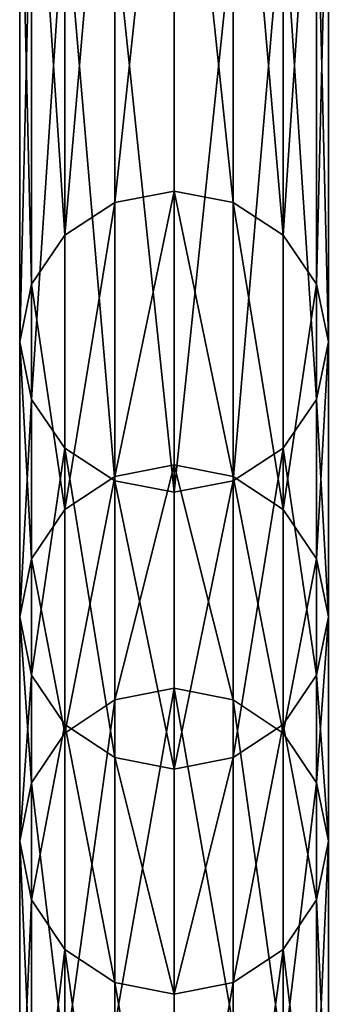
# Model space of a CAD drawing. Header units: millimetres. Extents: x 11 to 151, y -169 to 1060.
# Tile 128 of 148: x 79 to 84, y 246 to 261. Entities that reach past the tile are written whole.
import ezdxf

# ---------------------------------------------------------------- set-up
doc = ezdxf.new("R2010")
doc.units = ezdxf.units.MM
doc.header["$LTSCALE"] = 25.4
doc.layers.get('0').update_dxf_attribs({"true_color": 0xff5454})

# ---------------------------------------------------------------- blocks, each defined once
blk = doc.blocks.new('MONO-BIURKOWA-GOLD-7713.STL')
at = {"color": 18, "true_color": 0x000000}
mesh = blk.add_polyface(dxfattribs=at)
corners = [(70.101, 437.813, 178.326), (71.058, 446.855, 146.396), (70.101, 446.675, 146.335), (71.058, 437.999, 178.368)]
mesh.append_faces([[corners[k] for k in face] for face in [(0, 1, 2), (1, 0, 3)]], dxfattribs={"vtx0": -1, "color": 18})
mesh = blk.add_polyface(dxfattribs=at)
corners = [(71.058, 446.855, 146.396), (72.014, 437.813, 178.326), (72.014, 446.675, 146.335), (71.058, 437.999, 178.368)]
mesh.append_faces([[corners[k] for k in face] for face in [(0, 1, 2), (1, 0, 3)]], dxfattribs={"vtx0": -1, "color": 18})
mesh = blk.add_polyface(dxfattribs=at)
corners = [(69.29, 437.284, 178.207), (70.101, 446.675, 146.335), (69.29, 446.161, 146.161), (70.101, 437.813, 178.326)]
mesh.append_faces([[corners[k] for k in face] for face in [(0, 1, 2), (1, 0, 3)]], dxfattribs={"vtx0": -1, "color": 18})
mesh = blk.add_polyface(dxfattribs=at)
corners = [(72.014, 446.675, 146.335), (72.826, 437.284, 178.207), (72.826, 446.161, 146.161), (72.014, 437.813, 178.326)]
mesh.append_faces([[corners[k] for k in face] for face in [(0, 1, 2), (1, 0, 3)]], dxfattribs={"vtx0": -1, "color": 18})
mesh = blk.add_polyface(dxfattribs=at)
corners = [(69.29, 437.284, 178.207), (68.748, 445.393, 145.902), (68.748, 436.493, 178.029), (69.29, 446.161, 146.161)]
mesh.append_faces([[corners[k] for k in face] for face in [(0, 1, 2), (1, 0, 3)]], dxfattribs={"vtx0": -1, "color": 18})
mesh = blk.add_polyface(dxfattribs=at)
corners = [(73.367, 445.393, 145.902), (72.826, 437.284, 178.207), (73.367, 436.493, 178.029), (72.826, 446.161, 146.161)]
mesh.append_faces([[corners[k] for k in face] for face in [(0, 1, 2), (1, 0, 3)]], dxfattribs={"vtx0": -1, "color": 18})
mesh = blk.add_polyface(dxfattribs=at)
corners = [(68.748, 436.493, 178.029), (68.558, 444.487, 145.595), (68.558, 435.56, 177.819), (68.748, 445.393, 145.902)]
mesh.append_faces([[corners[k] for k in face] for face in [(0, 1, 2), (1, 0, 3)]], dxfattribs={"vtx0": -1, "color": 18})
mesh = blk.add_polyface(dxfattribs=at)
corners = [(73.558, 444.487, 145.595), (73.367, 436.493, 178.029), (73.558, 435.56, 177.819), (73.367, 445.393, 145.902)]
mesh.append_faces([[corners[k] for k in face] for face in [(0, 1, 2), (1, 0, 3)]], dxfattribs={"vtx0": -1, "color": 18})
mesh = blk.add_polyface(dxfattribs=at)
corners = [(68.558, 435.56, 177.819), (68.748, 443.58, 145.288), (68.748, 434.626, 177.608), (68.558, 444.487, 145.595)]
mesh.append_faces([[corners[k] for k in face] for face in [(0, 1, 2), (1, 0, 3)]], dxfattribs={"vtx0": -1, "color": 18})
mesh = blk.add_polyface(dxfattribs=at)
corners = [(73.367, 443.58, 145.288), (73.558, 435.56, 177.819), (73.367, 434.626, 177.608), (73.558, 444.487, 145.595)]
mesh.append_faces([[corners[k] for k in face] for face in [(0, 1, 2), (1, 0, 3)]], dxfattribs={"vtx0": -1, "color": 18})
mesh = blk.add_polyface(dxfattribs=at)
corners = [(68.748, 434.626, 177.608), (69.29, 442.812, 145.028), (69.29, 433.835, 177.43), (68.748, 443.58, 145.288)]
mesh.append_faces([[corners[k] for k in face] for face in [(0, 1, 2), (1, 0, 3)]], dxfattribs={"vtx0": -1, "color": 18})
mesh = blk.add_polyface(dxfattribs=at)
corners = [(72.826, 442.812, 145.028), (73.367, 434.626, 177.608), (72.826, 433.835, 177.43), (73.367, 443.58, 145.288)]
mesh.append_faces([[corners[k] for k in face] for face in [(0, 1, 2), (1, 0, 3)]], dxfattribs={"vtx0": -1, "color": 18})
mesh = blk.add_polyface(dxfattribs=at)
corners = [(70.101, 433.306, 177.311), (69.29, 442.812, 145.028), (70.101, 442.299, 144.855), (69.29, 433.835, 177.43)]
mesh.append_faces([[corners[k] for k in face] for face in [(0, 1, 2), (1, 0, 3)]], dxfattribs={"vtx0": -1, "color": 18})
mesh = blk.add_polyface(dxfattribs=at)
corners = [(72.826, 442.812, 145.028), (72.014, 433.306, 177.311), (72.014, 442.299, 144.855), (72.826, 433.835, 177.43)]
mesh.append_faces([[corners[k] for k in face] for face in [(0, 1, 2), (1, 0, 3)]], dxfattribs={"vtx0": -1, "color": 18})
mesh = blk.add_polyface(dxfattribs=at)
corners = [(71.058, 433.121, 177.269), (70.101, 442.299, 144.855), (71.058, 442.118, 144.794), (70.101, 433.306, 177.311)]
mesh.append_faces([[corners[k] for k in face] for face in [(0, 1, 2), (1, 0, 3)]], dxfattribs={"vtx0": -1, "color": 18})
mesh = blk.add_polyface(dxfattribs=at)
corners = [(72.014, 442.299, 144.855), (71.058, 433.121, 177.269), (71.058, 442.118, 144.794), (72.014, 433.306, 177.311)]
mesh.append_faces([[corners[k] for k in face] for face in [(0, 1, 2), (1, 0, 3)]], dxfattribs={"vtx0": -1, "color": 18})
mesh = blk.add_polyface(dxfattribs=at)
corners = [(70.101, 433.376, 200.785), (71.058, 437.999, 178.368), (70.101, 437.813, 178.326), (71.058, 433.563, 200.817)]
mesh.append_faces([[corners[k] for k in face] for face in [(0, 1, 2), (1, 0, 3)]], dxfattribs={"vtx0": -1, "color": 18})
mesh = blk.add_polyface(dxfattribs=at)
corners = [(71.058, 437.999, 178.368), (72.014, 433.376, 200.785), (72.014, 437.813, 178.326), (71.058, 433.563, 200.817)]
mesh.append_faces([[corners[k] for k in face] for face in [(0, 1, 2), (1, 0, 3)]], dxfattribs={"vtx0": -1, "color": 18})
mesh = blk.add_polyface(dxfattribs=at)
corners = [(69.29, 432.842, 200.693), (70.101, 437.813, 178.326), (69.29, 437.284, 178.207), (70.101, 433.376, 200.785)]
mesh.append_faces([[corners[k] for k in face] for face in [(0, 1, 2), (1, 0, 3)]], dxfattribs={"vtx0": -1, "color": 18})
mesh = blk.add_polyface(dxfattribs=at)
corners = [(72.014, 437.813, 178.326), (72.826, 432.842, 200.693), (72.826, 437.284, 178.207), (72.014, 433.376, 200.785)]
mesh.append_faces([[corners[k] for k in face] for face in [(0, 1, 2), (1, 0, 3)]], dxfattribs={"vtx0": -1, "color": 18})
mesh = blk.add_polyface(dxfattribs=at)
corners = [(69.29, 432.842, 200.693), (68.748, 436.493, 178.029), (68.748, 432.043, 200.555), (69.29, 437.284, 178.207)]
mesh.append_faces([[corners[k] for k in face] for face in [(0, 1, 2), (1, 0, 3)]], dxfattribs={"vtx0": -1, "color": 18})
mesh = blk.add_polyface(dxfattribs=at)
corners = [(73.367, 436.493, 178.029), (72.826, 432.842, 200.693), (73.367, 432.043, 200.555), (72.826, 437.284, 178.207)]
mesh.append_faces([[corners[k] for k in face] for face in [(0, 1, 2), (1, 0, 3)]], dxfattribs={"vtx0": -1, "color": 18})
mesh = blk.add_polyface(dxfattribs=at)
corners = [(68.748, 432.043, 200.555), (68.558, 435.56, 177.819), (68.558, 431.1, 200.392), (68.748, 436.493, 178.029)]
mesh.append_faces([[corners[k] for k in face] for face in [(0, 1, 2), (1, 0, 3)]], dxfattribs={"vtx0": -1, "color": 18})
mesh = blk.add_polyface(dxfattribs=at)
corners = [(73.558, 435.56, 177.819), (73.367, 432.043, 200.555), (73.558, 431.1, 200.392), (73.367, 436.493, 178.029)]
mesh.append_faces([[corners[k] for k in face] for face in [(0, 1, 2), (1, 0, 3)]], dxfattribs={"vtx0": -1, "color": 18})
mesh = blk.add_polyface(dxfattribs=at)
corners = [(68.558, 431.1, 200.392), (68.748, 434.626, 177.608), (68.748, 430.157, 200.23), (68.558, 435.56, 177.819)]
mesh.append_faces([[corners[k] for k in face] for face in [(0, 1, 2), (1, 0, 3)]], dxfattribs={"vtx0": -1, "color": 18})
mesh = blk.add_polyface(dxfattribs=at)
corners = [(73.367, 434.626, 177.608), (73.558, 431.1, 200.392), (73.367, 430.157, 200.23), (73.558, 435.56, 177.819)]
mesh.append_faces([[corners[k] for k in face] for face in [(0, 1, 2), (1, 0, 3)]], dxfattribs={"vtx0": -1, "color": 18})
mesh = blk.add_polyface(dxfattribs=at)
corners = [(68.748, 430.157, 200.23), (69.29, 433.835, 177.43), (69.29, 429.358, 200.092), (68.748, 434.626, 177.608)]
mesh.append_faces([[corners[k] for k in face] for face in [(0, 1, 2), (1, 0, 3)]], dxfattribs={"vtx0": -1, "color": 18})
mesh = blk.add_polyface(dxfattribs=at)
corners = [(72.826, 433.835, 177.43), (73.367, 430.157, 200.23), (72.826, 429.358, 200.092), (73.367, 434.626, 177.608)]
mesh.append_faces([[corners[k] for k in face] for face in [(0, 1, 2), (1, 0, 3)]], dxfattribs={"vtx0": -1, "color": 18})
mesh = blk.add_polyface(dxfattribs=at)
corners = [(70.101, 428.824, 200), (69.29, 433.835, 177.43), (70.101, 433.306, 177.311), (69.29, 429.358, 200.092)]
mesh.append_faces([[corners[k] for k in face] for face in [(0, 1, 2), (1, 0, 3)]], dxfattribs={"vtx0": -1, "color": 18})
mesh = blk.add_polyface(dxfattribs=at)
corners = [(72.826, 433.835, 177.43), (72.014, 428.824, 200), (72.014, 433.306, 177.311), (72.826, 429.358, 200.092)]
mesh.append_faces([[corners[k] for k in face] for face in [(0, 1, 2), (1, 0, 3)]], dxfattribs={"vtx0": -1, "color": 18})
mesh = blk.add_polyface(dxfattribs=at)
corners = [(70.101, 429.756, 224.804), (71.058, 433.563, 200.817), (70.101, 433.376, 200.785), (71.058, 429.945, 224.829)]
mesh.append_faces([[corners[k] for k in face] for face in [(0, 1, 2), (1, 0, 3)]], dxfattribs={"vtx0": -1, "color": 18})
mesh = blk.add_polyface(dxfattribs=at)
corners = [(71.058, 433.563, 200.817), (72.014, 429.756, 224.804), (72.014, 433.376, 200.785), (71.058, 429.945, 224.829)]
mesh.append_faces([[corners[k] for k in face] for face in [(0, 1, 2), (1, 0, 3)]], dxfattribs={"vtx0": -1, "color": 18})
mesh = blk.add_polyface(dxfattribs=at)
corners = [(69.29, 429.219, 224.734), (70.101, 433.376, 200.785), (69.29, 432.842, 200.693), (70.101, 429.756, 224.804)]
mesh.append_faces([[corners[k] for k in face] for face in [(0, 1, 2), (1, 0, 3)]], dxfattribs={"vtx0": -1, "color": 18})
mesh = blk.add_polyface(dxfattribs=at)
corners = [(71.058, 428.636, 199.967), (70.101, 433.306, 177.311), (71.058, 433.121, 177.269), (70.101, 428.824, 200)]
mesh.append_faces([[corners[k] for k in face] for face in [(0, 1, 2), (1, 0, 3)]], dxfattribs={"vtx0": -1, "color": 18})
mesh = blk.add_polyface(dxfattribs=at)
corners = [(72.014, 433.306, 177.311), (71.058, 428.636, 199.967), (71.058, 433.121, 177.269), (72.014, 428.824, 200)]
mesh.append_faces([[corners[k] for k in face] for face in [(0, 1, 2), (1, 0, 3)]], dxfattribs={"vtx0": -1, "color": 18})
mesh = blk.add_polyface(dxfattribs=at)
corners = [(72.014, 433.376, 200.785), (72.826, 429.219, 224.734), (72.826, 432.842, 200.693), (72.014, 429.756, 224.804)]
mesh.append_faces([[corners[k] for k in face] for face in [(0, 1, 2), (1, 0, 3)]], dxfattribs={"vtx0": -1, "color": 18})
mesh = blk.add_polyface(dxfattribs=at)
corners = [(69.29, 429.219, 224.734), (68.748, 432.043, 200.555), (68.748, 428.414, 224.629), (69.29, 432.842, 200.693)]
mesh.append_faces([[corners[k] for k in face] for face in [(0, 1, 2), (1, 0, 3)]], dxfattribs={"vtx0": -1, "color": 18})
mesh = blk.add_polyface(dxfattribs=at)
corners = [(73.367, 432.043, 200.555), (72.826, 429.219, 224.734), (73.367, 428.414, 224.629), (72.826, 432.842, 200.693)]
mesh.append_faces([[corners[k] for k in face] for face in [(0, 1, 2), (1, 0, 3)]], dxfattribs={"vtx0": -1, "color": 18})
mesh = blk.add_polyface(dxfattribs=at)
corners = [(68.748, 428.414, 224.629), (68.558, 431.1, 200.392), (68.558, 427.466, 224.504), (68.748, 432.043, 200.555)]
mesh.append_faces([[corners[k] for k in face] for face in [(0, 1, 2), (1, 0, 3)]], dxfattribs={"vtx0": -1, "color": 18})
mesh = blk.add_polyface(dxfattribs=at)
corners = [(73.558, 431.1, 200.392), (73.367, 428.414, 224.629), (73.558, 427.466, 224.504), (73.367, 432.043, 200.555)]
mesh.append_faces([[corners[k] for k in face] for face in [(0, 1, 2), (1, 0, 3)]], dxfattribs={"vtx0": -1, "color": 18})
mesh = blk.add_polyface(dxfattribs=at)
corners = [(68.558, 427.466, 224.504), (68.748, 430.157, 200.23), (68.748, 426.517, 224.38), (68.558, 431.1, 200.392)]
mesh.append_faces([[corners[k] for k in face] for face in [(0, 1, 2), (1, 0, 3)]], dxfattribs={"vtx0": -1, "color": 18})
mesh = blk.add_polyface(dxfattribs=at)
corners = [(73.367, 430.157, 200.23), (73.558, 427.466, 224.504), (73.367, 426.517, 224.38), (73.558, 431.1, 200.392)]
mesh.append_faces([[corners[k] for k in face] for face in [(0, 1, 2), (1, 0, 3)]], dxfattribs={"vtx0": -1, "color": 18})
mesh = blk.add_polyface(dxfattribs=at)
corners = [(68.748, 426.517, 224.38), (69.29, 429.358, 200.092), (69.29, 425.713, 224.275), (68.748, 430.157, 200.23)]
mesh.append_faces([[corners[k] for k in face] for face in [(0, 1, 2), (1, 0, 3)]], dxfattribs={"vtx0": -1, "color": 18})
mesh = blk.add_polyface(dxfattribs=at)
corners = [(72.826, 429.358, 200.092), (73.367, 426.517, 224.38), (72.826, 425.713, 224.275), (73.367, 430.157, 200.23)]
mesh.append_faces([[corners[k] for k in face] for face in [(0, 1, 2), (1, 0, 3)]], dxfattribs={"vtx0": -1, "color": 18})
mesh = blk.add_polyface(dxfattribs=at)
corners = [(70.101, 424.471, 279.05), (71.058, 429.945, 224.829), (70.101, 429.756, 224.804), (71.058, 424.661, 279.063)]
mesh.append_faces([[corners[k] for k in face] for face in [(0, 1, 2), (1, 0, 3)]], dxfattribs={"vtx0": -1, "color": 18})
mesh = blk.add_polyface(dxfattribs=at)
corners = [(71.058, 429.945, 224.829), (72.014, 424.471, 279.05), (72.014, 429.756, 224.804), (71.058, 424.661, 279.063)]
mesh.append_faces([[corners[k] for k in face] for face in [(0, 1, 2), (1, 0, 3)]], dxfattribs={"vtx0": -1, "color": 18})
mesh = blk.add_polyface(dxfattribs=at)
corners = [(69.29, 423.931, 279.012), (70.101, 429.756, 224.804), (69.29, 429.219, 224.734), (70.101, 424.471, 279.05)]
mesh.append_faces([[corners[k] for k in face] for face in [(0, 1, 2), (1, 0, 3)]], dxfattribs={"vtx0": -1, "color": 18})
mesh = blk.add_polyface(dxfattribs=at)
corners = [(72.014, 429.756, 224.804), (72.826, 423.931, 279.012), (72.826, 429.219, 224.734), (72.014, 424.471, 279.05)]
mesh.append_faces([[corners[k] for k in face] for face in [(0, 1, 2), (1, 0, 3)]], dxfattribs={"vtx0": -1, "color": 18})
mesh = blk.add_polyface(dxfattribs=at)
corners = [(70.101, 425.176, 224.205), (69.29, 429.358, 200.092), (70.101, 428.824, 200), (69.29, 425.713, 224.275)]
mesh.append_faces([[corners[k] for k in face] for face in [(0, 1, 2), (1, 0, 3)]], dxfattribs={"vtx0": -1, "color": 18})
mesh = blk.add_polyface(dxfattribs=at)
corners = [(72.826, 429.358, 200.092), (72.014, 425.176, 224.205), (72.014, 428.824, 200), (72.826, 425.713, 224.275)]
mesh.append_faces([[corners[k] for k in face] for face in [(0, 1, 2), (1, 0, 3)]], dxfattribs={"vtx0": -1, "color": 18})
mesh = blk.add_polyface(dxfattribs=at)
corners = [(69.29, 423.931, 279.012), (68.748, 428.414, 224.629), (68.748, 423.122, 278.955), (69.29, 429.219, 224.734)]
mesh.append_faces([[corners[k] for k in face] for face in [(0, 1, 2), (1, 0, 3)]], dxfattribs={"vtx0": -1, "color": 18})
mesh = blk.add_polyface(dxfattribs=at)
corners = [(73.367, 428.414, 224.629), (72.826, 423.931, 279.012), (73.367, 423.122, 278.955), (72.826, 429.219, 224.734)]
mesh.append_faces([[corners[k] for k in face] for face in [(0, 1, 2), (1, 0, 3)]], dxfattribs={"vtx0": -1, "color": 18})
mesh = blk.add_polyface(dxfattribs=at)
corners = [(71.058, 424.987, 224.18), (70.101, 428.824, 200), (71.058, 428.636, 199.967), (70.101, 425.176, 224.205)]
mesh.append_faces([[corners[k] for k in face] for face in [(0, 1, 2), (1, 0, 3)]], dxfattribs={"vtx0": -1, "color": 18})
mesh = blk.add_polyface(dxfattribs=at)
corners = [(72.014, 428.824, 200), (71.058, 424.987, 224.18), (71.058, 428.636, 199.967), (72.014, 425.176, 224.205)]
mesh.append_faces([[corners[k] for k in face] for face in [(0, 1, 2), (1, 0, 3)]], dxfattribs={"vtx0": -1, "color": 18})
mesh = blk.add_polyface(dxfattribs=at)
corners = [(68.748, 423.122, 278.955), (68.558, 427.466, 224.504), (68.558, 422.167, 278.889), (68.748, 428.414, 224.629)]
mesh.append_faces([[corners[k] for k in face] for face in [(0, 1, 2), (1, 0, 3)]], dxfattribs={"vtx0": -1, "color": 18})
mesh = blk.add_polyface(dxfattribs=at)
corners = [(73.558, 427.466, 224.504), (73.367, 423.122, 278.955), (73.558, 422.167, 278.889), (73.367, 428.414, 224.629)]
mesh.append_faces([[corners[k] for k in face] for face in [(0, 1, 2), (1, 0, 3)]], dxfattribs={"vtx0": -1, "color": 18})
mesh = blk.add_polyface(dxfattribs=at)
corners = [(68.558, 422.167, 278.889), (68.748, 426.517, 224.38), (68.748, 421.213, 278.822), (68.558, 427.466, 224.504)]
mesh.append_faces([[corners[k] for k in face] for face in [(0, 1, 2), (1, 0, 3)]], dxfattribs={"vtx0": -1, "color": 18})
mesh = blk.add_polyface(dxfattribs=at)
corners = [(73.367, 426.517, 224.38), (73.558, 422.167, 278.889), (73.367, 421.213, 278.822), (73.558, 427.466, 224.504)]
mesh.append_faces([[corners[k] for k in face] for face in [(0, 1, 2), (1, 0, 3)]], dxfattribs={"vtx0": -1, "color": 18})
mesh = blk.add_polyface(dxfattribs=at)
corners = [(68.748, 421.213, 278.822), (69.29, 425.713, 224.275), (69.29, 420.404, 278.766), (68.748, 426.517, 224.38)]
mesh.append_faces([[corners[k] for k in face] for face in [(0, 1, 2), (1, 0, 3)]], dxfattribs={"vtx0": -1, "color": 18})
mesh = blk.add_polyface(dxfattribs=at)
corners = [(72.826, 425.713, 224.275), (73.367, 421.213, 278.822), (72.826, 420.404, 278.766), (73.367, 426.517, 224.38)]
mesh.append_faces([[corners[k] for k in face] for face in [(0, 1, 2), (1, 0, 3)]], dxfattribs={"vtx0": -1, "color": 18})
mesh = blk.add_polyface(dxfattribs=at)
corners = [(70.101, 419.863, 278.728), (69.29, 425.713, 224.275), (70.101, 425.176, 224.205), (69.29, 420.404, 278.766)]
mesh.append_faces([[corners[k] for k in face] for face in [(0, 1, 2), (1, 0, 3)]], dxfattribs={"vtx0": -1, "color": 18})
mesh = blk.add_polyface(dxfattribs=at)
corners = [(72.826, 425.713, 224.275), (72.014, 419.863, 278.728), (72.014, 425.176, 224.205), (72.826, 420.404, 278.766)]
mesh.append_faces([[corners[k] for k in face] for face in [(0, 1, 2), (1, 0, 3)]], dxfattribs={"vtx0": -1, "color": 18})
mesh = blk.add_polyface(dxfattribs=at)
corners = [(71.058, 419.673, 278.715), (70.101, 425.176, 224.205), (71.058, 424.987, 224.18), (70.101, 419.863, 278.728)]
mesh.append_faces([[corners[k] for k in face] for face in [(0, 1, 2), (1, 0, 3)]], dxfattribs={"vtx0": -1, "color": 18})
mesh = blk.add_polyface(dxfattribs=at)
corners = [(72.014, 425.176, 224.205), (71.058, 419.673, 278.715), (71.058, 424.987, 224.18), (72.014, 419.863, 278.728)]
mesh.append_faces([[corners[k] for k in face] for face in [(0, 1, 2), (1, 0, 3)]], dxfattribs={"vtx0": -1, "color": 18})

msp = doc.modelspace()

# ---------------------------------------------------------------- block references
at = {"color": 0}
msp.add_blockref('MONO-BIURKOWA-GOLD-7713.STL', (10.633, -179.293, -757.844), dxfattribs=at)

doc.saveas('drawing.dxf')
